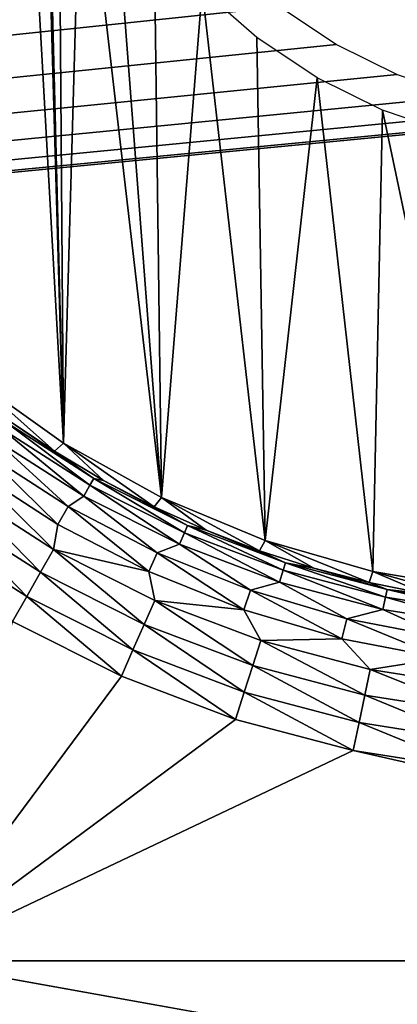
# Model space of a CAD drawing. Header units: millimetres. Extents: x -110 to 110, y 0 to 80.
# Tile 238 of 256: x 48.06 to 50.32, y 14.49 to 20.37. Entities that reach past the tile are written whole.
import ezdxf

# ---------------------------------------------------------------- set-up
doc = ezdxf.new("R2010")
doc.units = ezdxf.units.MM
doc.header["$LTSCALE"] = 59.460957
for name, color, linetype in [('195', 7, 'CONTINUOUS'), ('202', 7, 'CONTINUOUS'), ('285', 7, 'CONTINUOUS'), ('34', 7, 'CONTINUOUS'), ('4', 7, 'CONTINUOUS'), ('50', 7, 'CONTINUOUS'), ('6', 7, 'CONTINUOUS')]:
    doc.layers.add(name, color=color, linetype=linetype)

msp = doc.modelspace()

# ---------------------------------------------------------------- linework, layer by layer
at = {"layer": '195', "color": 7, "linetype": 'Continuous', "true_color": 0xe0f2ff}
for points in [[(48.3209, 17.8375, 60), (47.7744, 27.5688, 60), (47.7744, 18.2252, 60), (48.3209, 17.8375, 60)], [(48.1754, 22.897, 60), (47.7744, 27.5688, 60), (48.3209, 17.8375, 60), (48.1754, 22.897, 60)], [(48.2039, 22.4631, 60), (48.1754, 22.897, 60), (48.3209, 17.8375, 60), (48.2039, 22.4631, 60)], [(48.2887, 22.0366, 60), (48.2039, 22.4631, 60), (48.3209, 17.8375, 60), (48.2887, 22.0366, 60)], [(48.4285, 21.6248, 60), (48.2887, 22.0366, 60), (48.3209, 17.8375, 60), (48.4285, 21.6248, 60)], [(48.9073, 17.5133, 60), (48.4285, 21.6248, 60), (48.3209, 17.8375, 60), (48.9073, 17.5133, 60)], [(48.6208, 21.2348, 60), (48.4285, 21.6248, 60), (48.9073, 17.5133, 60), (48.6208, 21.2348, 60)], [(48.8624, 20.8732, 60), (48.6208, 21.2348, 60), (48.9073, 17.5133, 60), (48.8624, 20.8732, 60)], [(49.1492, 20.5462, 60), (48.8624, 20.8732, 60), (48.9073, 17.5133, 60), (49.1492, 20.5462, 60)], [(49.5264, 17.2569, 60), (49.1492, 20.5462, 60), (48.9073, 17.5133, 60), (49.5264, 17.2569, 60)], [(49.4761, 20.2595, 60), (49.1492, 20.5462, 60), (49.5264, 17.2569, 60), (49.4761, 20.2595, 60)], [(49.8377, 20.0179, 60), (49.4761, 20.2595, 60), (49.5264, 17.2569, 60), (49.8377, 20.0179, 60)], [(50.1703, 17.0714, 60), (49.8377, 20.0179, 60), (49.5264, 17.2569, 60), (50.1703, 17.0714, 60)], [(50.2277, 19.8256, 60), (49.8377, 20.0179, 60), (50.1703, 17.0714, 60), (50.2277, 19.8256, 60)], [(50.8309, 16.9592, 60), (50.2277, 19.8256, 60), (50.1703, 17.0714, 60), (50.8309, 16.9592, 60)], [(50.6395, 19.6858, 60), (50.2277, 19.8256, 60), (50.8309, 16.9592, 60), (50.6395, 19.6858, 60)]]:
    msp.add_3dface(points, dxfattribs=at)
at = {"layer": '202', "color": 7, "linetype": 'Continuous', "true_color": 0xe0f2ff}
for points in [[(48.2671, 17.7885, 55.9825), (47.7744, 18.2252, 60), (47.9841, 17.9789, 55.9825), (48.2671, 17.7885, 55.9825)], [(48.3209, 17.8375, 60), (47.7744, 18.2252, 60), (48.2671, 17.7885, 55.9825), (48.3209, 17.8375, 60)], [(48.5603, 17.6143, 55.9825), (48.3209, 17.8375, 60), (48.2671, 17.7885, 55.9825), (48.5603, 17.6143, 55.9825)], [(48.9073, 17.5133, 60), (48.3209, 17.8375, 60), (48.8629, 17.4569, 55.9825), (48.9073, 17.5133, 60)], [(48.8629, 17.4569, 55.9825), (48.3209, 17.8375, 60), (48.5603, 17.6143, 55.9825), (48.8629, 17.4569, 55.9825)], [(49.1739, 17.3169, 55.9825), (48.9073, 17.5133, 60), (48.8629, 17.4569, 55.9825), (49.1739, 17.3169, 55.9825)], [(49.5264, 17.2569, 60), (48.9073, 17.5133, 60), (49.4922, 17.1946, 55.9825), (49.5264, 17.2569, 60)], [(49.4922, 17.1946, 55.9825), (48.9073, 17.5133, 60), (49.1739, 17.3169, 55.9825), (49.4922, 17.1946, 55.9825)], [(49.817, 17.0904, 55.9825), (49.5264, 17.2569, 60), (49.4922, 17.1946, 55.9825), (49.817, 17.0904, 55.9825)], [(50.1471, 17.0048, 55.9825), (49.5264, 17.2569, 60), (49.817, 17.0904, 55.9825), (50.1471, 17.0048, 55.9825)], [(50.1703, 17.0714, 60), (49.5264, 17.2569, 60), (50.1471, 17.0048, 55.9825), (50.1703, 17.0714, 60)], [(50.4816, 16.9379, 55.9825), (50.1703, 17.0714, 60), (50.1471, 17.0048, 55.9825), (50.4816, 16.9379, 55.9825)], [(50.8192, 16.8899, 55.9825), (50.1703, 17.0714, 60), (50.4816, 16.9379, 55.9825), (50.8192, 16.8899, 55.9825)], [(50.8309, 16.9592, 60), (50.1703, 17.0714, 60), (50.8192, 16.8899, 55.9825), (50.8309, 16.9592, 60)]]:
    msp.add_3dface(points, dxfattribs=at)
at = {"layer": '285', "color": 7, "linetype": 'Continuous', "true_color": 0xe0f2ff}
for points in [[(47.9738, 17.9644, 55.8111), (47.9464, 17.9261, 55.6451), (48.4786, 17.5857, 55.6451), (47.9738, 17.9644, 55.8111)], [(47.9841, 17.9789, 55.9825), (47.9738, 17.9644, 55.8111), (48.5019, 17.6267, 55.8111), (47.9841, 17.9789, 55.9825)], [(47.9738, 17.9644, 55.8111), (48.4786, 17.5857, 55.6451), (48.5019, 17.6267, 55.8111), (47.9738, 17.9644, 55.8111)], [(48.2671, 17.7885, 55.9825), (47.9841, 17.9789, 55.9825), (48.5019, 17.6267, 55.8111), (48.2671, 17.7885, 55.9825)], [(47.9464, 17.9261, 55.6451), (47.9028, 17.8651, 55.4897), (48.4416, 17.5206, 55.4897), (47.9464, 17.9261, 55.6451)], [(47.9464, 17.9261, 55.6451), (48.4416, 17.5206, 55.4897), (48.4786, 17.5857, 55.6451), (47.9464, 17.9261, 55.6451)], [(47.9028, 17.8651, 55.4897), (47.8443, 17.7834, 55.3494), (48.3485, 17.4581, 55.3494), (47.9028, 17.8651, 55.4897)], [(47.9028, 17.8651, 55.4897), (48.3485, 17.4581, 55.3494), (48.4416, 17.5206, 55.4897), (47.9028, 17.8651, 55.4897)], [(47.8443, 17.7834, 55.3494), (47.7727, 17.6832, 55.2286), (48.2868, 17.3516, 55.2286), (47.8443, 17.7834, 55.3494)], [(47.8443, 17.7834, 55.3494), (48.2868, 17.3516, 55.2286), (48.3485, 17.4581, 55.3494), (47.8443, 17.7834, 55.3494)], [(48.5603, 17.6143, 55.9825), (48.2671, 17.7885, 55.9825), (48.5019, 17.6267, 55.8111), (48.5603, 17.6143, 55.9825)], [(47.7727, 17.6832, 55.2286), (47.6901, 17.5676, 55.1307), (48.2607, 17.2027, 55.1307), (47.7727, 17.6832, 55.2286)], [(47.7727, 17.6832, 55.2286), (48.2607, 17.2027, 55.1307), (48.2868, 17.3516, 55.2286), (47.7727, 17.6832, 55.2286)], [(48.4416, 17.5206, 55.4897), (49.0131, 17.2335, 55.4897), (48.4786, 17.5857, 55.6451), (48.4416, 17.5206, 55.4897)], [(48.4786, 17.5857, 55.6451), (49.0432, 17.3021, 55.6451), (48.5019, 17.6267, 55.8111), (48.4786, 17.5857, 55.6451)], [(48.4786, 17.5857, 55.6451), (49.0131, 17.2335, 55.4897), (49.0432, 17.3021, 55.6451), (48.4786, 17.5857, 55.6451)], [(48.5019, 17.6267, 55.8111), (49.0432, 17.3021, 55.6451), (49.0622, 17.3453, 55.8111), (48.5019, 17.6267, 55.8111)], [(48.5603, 17.6143, 55.9825), (48.5019, 17.6267, 55.8111), (49.0622, 17.3453, 55.8111), (48.5603, 17.6143, 55.9825)], [(48.8629, 17.4569, 55.9825), (48.5603, 17.6143, 55.9825), (49.0622, 17.3453, 55.8111), (48.8629, 17.4569, 55.9825)], [(47.6901, 17.5676, 55.1307), (47.5989, 17.44, 55.0586), (48.1832, 17.0664, 55.0586), (47.6901, 17.5676, 55.1307)], [(47.6901, 17.5676, 55.1307), (48.1832, 17.0664, 55.0586), (48.2607, 17.2027, 55.1307), (47.6901, 17.5676, 55.1307)], [(48.3485, 17.4581, 55.3494), (48.8814, 17.1824, 55.3494), (48.4416, 17.5206, 55.4897), (48.3485, 17.4581, 55.3494)], [(48.4416, 17.5206, 55.4897), (48.8814, 17.1824, 55.3494), (49.0131, 17.2335, 55.4897), (48.4416, 17.5206, 55.4897)], [(47.5989, 17.44, 55.0586), (47.5019, 17.3043, 55.0147), (48.1007, 16.9213, 55.0147), (47.5989, 17.44, 55.0586)], [(47.5989, 17.44, 55.0586), (48.1007, 16.9213, 55.0147), (48.1832, 17.0664, 55.0586), (47.5989, 17.44, 55.0586)], [(48.2868, 17.3516, 55.2286), (48.8301, 17.0705, 55.2286), (48.3485, 17.4581, 55.3494), (48.2868, 17.3516, 55.2286)], [(48.3485, 17.4581, 55.3494), (48.8301, 17.0705, 55.2286), (48.8814, 17.1824, 55.3494), (48.3485, 17.4581, 55.3494)], [(49.1739, 17.3169, 55.9825), (48.8629, 17.4569, 55.9825), (49.0622, 17.3453, 55.8111), (49.1739, 17.3169, 55.9825)], [(48.2868, 17.3516, 55.2286), (48.2607, 17.2027, 55.1307), (48.8301, 17.0705, 55.2286), (48.2868, 17.3516, 55.2286)], [(49.0432, 17.3021, 55.6451), (49.6341, 17.0784, 55.6451), (49.0622, 17.3453, 55.8111), (49.0432, 17.3021, 55.6451)], [(49.0622, 17.3453, 55.8111), (49.6341, 17.0784, 55.6451), (49.6484, 17.1232, 55.8111), (49.0622, 17.3453, 55.8111)], [(49.1739, 17.3169, 55.9825), (49.0622, 17.3453, 55.8111), (49.6484, 17.1232, 55.8111), (49.1739, 17.3169, 55.9825)], [(47.5019, 17.3043, 55.0147), (48.0163, 16.7732, 55), (48.1007, 16.9213, 55.0147), (47.5019, 17.3043, 55.0147)], [(49.0131, 17.2335, 55.4897), (49.6112, 17.007, 55.4897), (49.0432, 17.3021, 55.6451), (49.0131, 17.2335, 55.4897)], [(49.0432, 17.3021, 55.6451), (49.6112, 17.007, 55.4897), (49.6341, 17.0784, 55.6451), (49.0432, 17.3021, 55.6451)], [(49.4922, 17.1946, 55.9825), (49.1739, 17.3169, 55.9825), (49.6484, 17.1232, 55.8111), (49.4922, 17.1946, 55.9825)], [(48.8814, 17.1824, 55.3494), (49.4382, 16.9588, 55.3494), (49.0131, 17.2335, 55.4897), (48.8814, 17.1824, 55.3494)], [(49.0131, 17.2335, 55.4897), (49.4382, 16.9588, 55.3494), (49.6112, 17.007, 55.4897), (49.0131, 17.2335, 55.4897)], [(48.1832, 17.0664, 55.0586), (48.803, 16.7551, 55.0586), (48.2607, 17.2027, 55.1307), (48.1832, 17.0664, 55.0586)], [(48.2607, 17.2027, 55.1307), (48.866, 16.8986, 55.1307), (48.8301, 17.0705, 55.2286), (48.2607, 17.2027, 55.1307)], [(48.2607, 17.2027, 55.1307), (48.803, 16.7551, 55.0586), (48.866, 16.8986, 55.1307), (48.2607, 17.2027, 55.1307)], [(48.8301, 17.0705, 55.2286), (49.3978, 16.8425, 55.2286), (48.8814, 17.1824, 55.3494), (48.8301, 17.0705, 55.2286)], [(48.8814, 17.1824, 55.3494), (49.3978, 16.8425, 55.2286), (49.4382, 16.9588, 55.3494), (48.8814, 17.1824, 55.3494)], [(49.817, 17.0904, 55.9825), (49.4922, 17.1946, 55.9825), (49.6484, 17.1232, 55.8111), (49.817, 17.0904, 55.9825)], [(49.6341, 17.0784, 55.6451), (50.2448, 16.9168, 55.6451), (49.6484, 17.1232, 55.8111), (49.6341, 17.0784, 55.6451)], [(49.6484, 17.1232, 55.8111), (50.2448, 16.9168, 55.6451), (50.2545, 16.9629, 55.8111), (49.6484, 17.1232, 55.8111)], [(49.817, 17.0904, 55.9825), (49.6484, 17.1232, 55.8111), (50.2545, 16.9629, 55.8111), (49.817, 17.0904, 55.9825)], [(48.1007, 16.9213, 55.0147), (48.7359, 16.6023, 55.0147), (48.1832, 17.0664, 55.0586), (48.1007, 16.9213, 55.0147)], [(48.1832, 17.0664, 55.0586), (48.7359, 16.6023, 55.0147), (48.803, 16.7551, 55.0586), (48.1832, 17.0664, 55.0586)], [(48.8301, 17.0705, 55.2286), (48.866, 16.8986, 55.1307), (49.3978, 16.8425, 55.2286), (48.8301, 17.0705, 55.2286)], [(49.6112, 17.007, 55.4897), (50.2295, 16.8435, 55.4897), (49.6341, 17.0784, 55.6451), (49.6112, 17.007, 55.4897)], [(49.6341, 17.0784, 55.6451), (50.2295, 16.8435, 55.4897), (50.2448, 16.9168, 55.6451), (49.6341, 17.0784, 55.6451)], [(50.1471, 17.0048, 55.9825), (49.817, 17.0904, 55.9825), (50.2545, 16.9629, 55.8111), (50.1471, 17.0048, 55.9825)], [(49.4382, 16.9588, 55.3494), (50.0137, 16.7893, 55.3494), (49.6112, 17.007, 55.4897), (49.4382, 16.9588, 55.3494)], [(49.6112, 17.007, 55.4897), (50.0137, 16.7893, 55.3494), (50.2295, 16.8435, 55.4897), (49.6112, 17.007, 55.4897)], [(50.4816, 16.9379, 55.9825), (50.1471, 17.0048, 55.9825), (50.2545, 16.9629, 55.8111), (50.4816, 16.9379, 55.9825)], [(49.3978, 16.8425, 55.2286), (49.9846, 16.6696, 55.2286), (49.4382, 16.9588, 55.3494), (49.3978, 16.8425, 55.2286)], [(49.4382, 16.9588, 55.3494), (49.9846, 16.6696, 55.2286), (50.0137, 16.7893, 55.3494), (49.4382, 16.9588, 55.3494)], [(50.2448, 16.9168, 55.6451), (50.8691, 16.8192, 55.6451), (50.2545, 16.9629, 55.8111), (50.2448, 16.9168, 55.6451)], [(50.2545, 16.9629, 55.8111), (50.8691, 16.8192, 55.6451), (50.8739, 16.866, 55.8111), (50.2545, 16.9629, 55.8111)], [(50.4816, 16.9379, 55.9825), (50.2545, 16.9629, 55.8111), (50.8739, 16.866, 55.8111), (50.4816, 16.9379, 55.9825)], [(48.0163, 16.7732, 55), (48.6672, 16.4462, 55), (48.1007, 16.9213, 55.0147), (48.0163, 16.7732, 55)], [(48.1007, 16.9213, 55.0147), (48.6672, 16.4462, 55), (48.7359, 16.6023, 55.0147), (48.1007, 16.9213, 55.0147)], [(48.803, 16.7551, 55.0586), (49.4516, 16.5094, 55.0586), (48.866, 16.8986, 55.1307), (48.803, 16.7551, 55.0586)], [(48.866, 16.8986, 55.1307), (49.4995, 16.6587, 55.1307), (49.3978, 16.8425, 55.2286), (48.866, 16.8986, 55.1307)], [(48.866, 16.8986, 55.1307), (49.4516, 16.5094, 55.0586), (49.4995, 16.6587, 55.1307), (48.866, 16.8986, 55.1307)], [(50.2295, 16.8435, 55.4897), (50.8613, 16.7446, 55.4897), (50.2448, 16.9168, 55.6451), (50.2295, 16.8435, 55.4897)], [(50.2448, 16.9168, 55.6451), (50.8613, 16.7446, 55.4897), (50.8691, 16.8192, 55.6451), (50.2448, 16.9168, 55.6451)], [(49.3978, 16.8425, 55.2286), (49.4995, 16.6587, 55.1307), (49.9846, 16.6696, 55.2286), (49.3978, 16.8425, 55.2286)], [(50.0137, 16.7893, 55.3494), (50.6028, 16.6754, 55.3494), (50.2295, 16.8435, 55.4897), (50.0137, 16.7893, 55.3494)], [(50.2295, 16.8435, 55.4897), (50.6028, 16.6754, 55.3494), (50.8613, 16.7446, 55.4897), (50.2295, 16.8435, 55.4897)], [(48.7359, 16.6023, 55.0147), (49.4007, 16.3505, 55.0147), (48.803, 16.7551, 55.0586), (48.7359, 16.6023, 55.0147)], [(48.803, 16.7551, 55.0586), (49.4007, 16.3505, 55.0147), (49.4516, 16.5094, 55.0586), (48.803, 16.7551, 55.0586)], [(49.9846, 16.6696, 55.2286), (50.5852, 16.5535, 55.2286), (50.0137, 16.7893, 55.3494), (49.9846, 16.6696, 55.2286)], [(50.0137, 16.7893, 55.3494), (50.5852, 16.5535, 55.2286), (50.6028, 16.6754, 55.3494), (50.0137, 16.7893, 55.3494)], [(49.4516, 16.5094, 55.0586), (50.1221, 16.332, 55.0586), (49.4995, 16.6587, 55.1307), (49.4516, 16.5094, 55.0586)], [(49.4995, 16.6587, 55.1307), (50.1543, 16.4855, 55.1307), (49.9846, 16.6696, 55.2286), (49.4995, 16.6587, 55.1307)], [(49.4995, 16.6587, 55.1307), (50.1221, 16.332, 55.0586), (50.1543, 16.4855, 55.1307), (49.4995, 16.6587, 55.1307)], [(49.9846, 16.6696, 55.2286), (50.1543, 16.4855, 55.1307), (50.5852, 16.5535, 55.2286), (49.9846, 16.6696, 55.2286)], [(48.6672, 16.4462, 55), (49.3485, 16.1882, 55), (48.7359, 16.6023, 55.0147), (48.6672, 16.4462, 55)], [(48.7359, 16.6023, 55.0147), (49.3485, 16.1882, 55), (49.4007, 16.3505, 55.0147), (48.7359, 16.6023, 55.0147)], [(50.1543, 16.4855, 55.1307), (50.8235, 16.3808, 55.1307), (50.5852, 16.5535, 55.2286), (50.1543, 16.4855, 55.1307)], [(49.4007, 16.3505, 55.0147), (50.0878, 16.1687, 55.0147), (49.4516, 16.5094, 55.0586), (49.4007, 16.3505, 55.0147)], [(49.4516, 16.5094, 55.0586), (50.0878, 16.1687, 55.0147), (50.1221, 16.332, 55.0586), (49.4516, 16.5094, 55.0586)], [(50.1221, 16.332, 55.0586), (50.8074, 16.2249, 55.0586), (50.1543, 16.4855, 55.1307), (50.1221, 16.332, 55.0586)], [(50.1543, 16.4855, 55.1307), (50.8074, 16.2249, 55.0586), (50.8235, 16.3808, 55.1307), (50.1543, 16.4855, 55.1307)], [(49.3485, 16.1882, 55), (50.0527, 16.0019, 55), (49.4007, 16.3505, 55.0147), (49.3485, 16.1882, 55)], [(49.4007, 16.3505, 55.0147), (50.0527, 16.0019, 55), (50.0878, 16.1687, 55.0147), (49.4007, 16.3505, 55.0147)], [(50.0878, 16.1687, 55.0147), (50.7901, 16.0589, 55.0147), (50.1221, 16.332, 55.0586), (50.0878, 16.1687, 55.0147)], [(50.1221, 16.332, 55.0586), (50.7901, 16.0589, 55.0147), (50.8074, 16.2249, 55.0586), (50.1221, 16.332, 55.0586)], [(50.0527, 16.0019, 55), (50.7725, 15.8893, 55), (50.0878, 16.1687, 55.0147), (50.0527, 16.0019, 55)], [(50.0878, 16.1687, 55.0147), (50.7725, 15.8893, 55), (50.7901, 16.0589, 55.0147), (50.0878, 16.1687, 55.0147)]]:
    msp.add_3dface(points, dxfattribs=at)
at = {"layer": '34', "color": 7, "linetype": 'Continuous', "true_color": 0xe0f2ff}
for points in [[(-57.548, 40, 46.5), (57.548, 40, 46.5), (-57.548, 9.2948, 47.036), (-57.548, 40, 46.5)], [(-57.548, 9.2948, 47.036), (57.548, 40, 46.5), (6.9242, 24.4609, 46.7712), (-57.548, 9.2948, 47.036)], [(48.4059, 22.897, 46.7985), (48.4322, 22.493, 46.8056), (-57.548, 9.2948, 47.036), (48.4059, 22.897, 46.7985)], [(48.4059, 22.897, 46.7985), (-57.548, 9.2948, 47.036), (7.791, 20.4759, 46.8408), (48.4059, 22.897, 46.7985)], [(48.4322, 22.493, 46.8056), (48.5111, 22.096, 46.8125), (-57.548, 9.2948, 47.036), (48.4322, 22.493, 46.8056)], [(48.5111, 22.096, 46.8125), (48.6412, 21.7126, 46.8192), (-57.548, 9.2948, 47.036), (48.5111, 22.096, 46.8125)], [(48.6412, 21.7126, 46.8192), (48.8202, 21.3495, 46.8255), (-57.548, 9.2948, 47.036), (48.6412, 21.7126, 46.8192)], [(48.8202, 21.3495, 46.8255), (49.045, 21.0128, 46.8314), (-57.548, 9.2948, 47.036), (48.8202, 21.3495, 46.8255)], [(49.045, 21.0128, 46.8314), (49.3119, 20.7084, 46.8367), (-57.548, 9.2948, 47.036), (49.045, 21.0128, 46.8314)], [(49.3119, 20.7084, 46.8367), (49.6162, 20.4415, 46.8414), (-57.548, 9.2948, 47.036), (49.3119, 20.7084, 46.8367)], [(49.6162, 20.4415, 46.8414), (49.9528, 20.2166, 46.8453), (-57.548, 9.2948, 47.036), (49.6162, 20.4415, 46.8414)], [(49.9528, 20.2166, 46.8453), (50.3158, 20.0375, 46.8484), (-57.548, 9.2948, 47.036), (49.9528, 20.2166, 46.8453)], [(50.3158, 20.0375, 46.8484), (50.6991, 19.9074, 46.8507), (-57.548, 9.2948, 47.036), (50.3158, 20.0375, 46.8484)], [(50.6991, 19.9074, 46.8507), (51.0961, 19.8284, 46.8521), (-57.548, 9.2948, 47.036), (50.6991, 19.9074, 46.8507)], [(51.9039, 19.8284, 46.8521), (57.548, 9.2948, 47.036), (-57.548, 9.2948, 47.036), (51.9039, 19.8284, 46.8521)], [(51.5, 19.802, 46.8526), (51.9039, 19.8284, 46.8521), (-57.548, 9.2948, 47.036), (51.5, 19.802, 46.8526)], [(51.0961, 19.8284, 46.8521), (51.5, 19.802, 46.8526), (-57.548, 9.2948, 47.036), (51.0961, 19.8284, 46.8521)]]:
    msp.add_3dface(points, dxfattribs=at)
at = {"layer": '4', "color": 7, "linetype": 'Continuous', "true_color": 0xe0f2ff}
for points in [[(48.6672, 16.4462, 55), (48.0163, 16.7732, 55), (47.4027, 14.7473, 55), (48.6672, 16.4462, 55)], [(49.3485, 16.1882, 55), (48.6672, 16.4462, 55), (47.4027, 14.7473, 55), (49.3485, 16.1882, 55)], [(50.0527, 16.0019, 55), (49.3485, 16.1882, 55), (47.4027, 14.7473, 55), (50.0527, 16.0019, 55)], [(55.5973, 14.7473, 55), (50.0527, 16.0019, 55), (47.4027, 14.7473, 55), (55.5973, 14.7473, 55)], [(50.7725, 15.8893, 55), (50.0527, 16.0019, 55), (55.5973, 14.7473, 55), (50.7725, 15.8893, 55)], [(105.7, 4.2827, 55), (-82.3629, 14.7916, 55), (-105.7, 4.2827, 55), (105.7, 4.2827, 55)], [(-81.3314, 14.7473, 55), (-82.3629, 14.7916, 55), (105.7, 4.2827, 55), (-81.3314, 14.7473, 55)], [(47.4027, 14.7473, 55), (-81.3314, 14.7473, 55), (105.7, 4.2827, 55), (47.4027, 14.7473, 55)], [(55.5973, 14.7473, 55), (47.4027, 14.7473, 55), (105.7, 4.2827, 55), (55.5973, 14.7473, 55)]]:
    msp.add_3dface(points, dxfattribs=at)
at = {"layer": '50', "color": 7, "linetype": 'Continuous', "true_color": 0xe0f2ff}
for points in [[(57.548, 40, -46.5), (-57.548, 40, -46.5), (57.548, 9.2948, -47.036), (57.548, 40, -46.5)], [(-57.548, 40, -46.5), (-57.548, 9.2948, -47.036), (57.548, 9.2948, -47.036), (-57.548, 40, -46.5)]]:
    msp.add_3dface(points, dxfattribs=at)
at = {"layer": '6', "color": 7, "linetype": 'Continuous', "true_color": 0xe0f2ff}
for points in [[(110, 0, -55), (-110, 0, -55), (110, 80, -55), (110, 0, -55)], [(110, 80, -55), (-110, 0, -55), (-110, 80, -55), (110, 80, -55)]]:
    msp.add_3dface(points, dxfattribs=at)

doc.saveas('drawing.dxf')
